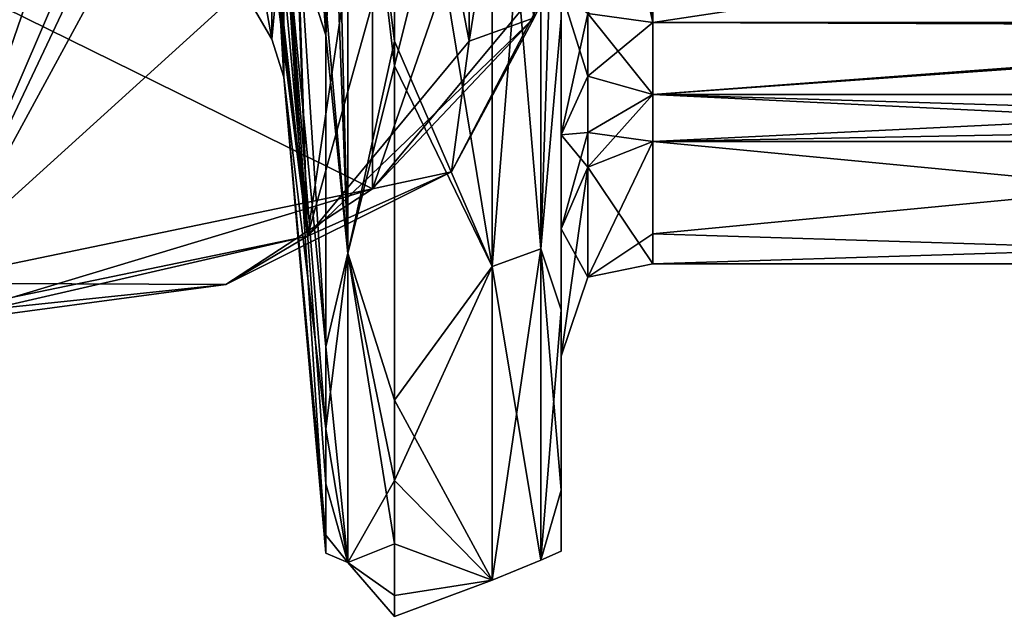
# Model space of a CAD drawing. Header units: millimetres. Extents: x -122 to 122, y -98 to 94.
# Tile 159 of 256: x -43 to -22, y -63 to -50. Entities that reach past the tile are written whole.
import ezdxf

# ---------------------------------------------------------------- set-up
doc = ezdxf.new("R2010")
doc.units = ezdxf.units.MM
doc.header["$LTSCALE"] = 26.699852
for name, color, linetype in [('2962', 7, 'CONTINUOUS'), ('2963', 7, 'CONTINUOUS'), ('2966', 7, 'CONTINUOUS'), ('2967', 7, 'CONTINUOUS'), ('2968', 7, 'CONTINUOUS'), ('2973', 7, 'CONTINUOUS'), ('2974', 7, 'CONTINUOUS'), ('2976', 7, 'CONTINUOUS'), ('3018', 7, 'CONTINUOUS'), ('3021', 7, 'CONTINUOUS'), ('3022', 7, 'CONTINUOUS'), ('3056', 7, 'CONTINUOUS'), ('3087', 7, 'CONTINUOUS'), ('3088', 7, 'CONTINUOUS'), ('3092', 7, 'CONTINUOUS'), ('3093', 7, 'CONTINUOUS'), ('3101', 7, 'CONTINUOUS'), ('3104', 7, 'CONTINUOUS'), ('3105', 7, 'CONTINUOUS'), ('3120', 7, 'CONTINUOUS'), ('3132', 7, 'CONTINUOUS'), ('3134', 7, 'CONTINUOUS'), ('3135', 7, 'CONTINUOUS'), ('3175', 7, 'CONTINUOUS'), ('3176', 7, 'CONTINUOUS')]:
    doc.layers.add(name, color=color, linetype=linetype)

msp = doc.modelspace()

# ---------------------------------------------------------------- linework, layer by layer
at = {"layer": '2962', "color": 250, "linetype": 'Continuous', "true_color": 0x323232}
for points in [[(-8.5, -52.826, 17.019), (-29.5, -52.826, 17.019), (-29.5, -54.835, 8.565), (-8.5, -52.826, 17.019)], [(-8.5, -55.493, 0.859), (-8.5, -52.826, 17.019), (-29.5, -54.835, 8.565), (-8.5, -55.493, 0.859)], [(-8.5, -52.826, -17.019), (-8.5, -54.835, -8.563), (-29.5, -52.826, -17.019), (-8.5, -52.826, -17.019)], [(-29.5, -52.826, -17.019), (-8.5, -54.835, -8.563), (-29.5, -55.493, -0.85), (-29.5, -52.826, -17.019)], [(-8.5, -54.835, -8.563), (-8.5, -55.493, 0.859), (-29.5, -55.493, -0.85), (-8.5, -54.835, -8.563)], [(-29.5, -55.493, -0.85), (-8.5, -55.493, 0.859), (-29.5, -54.835, 8.565), (-29.5, -55.493, -0.85)]]:
    msp.add_3dface(points, dxfattribs=at)
at = {"layer": '2963', "color": 250, "linetype": 'Continuous', "true_color": 0x323232}
for points in [[(-37.535, -37.075, 35.633), (-37.535, -47.674, 19.272), (-36.62, -50.512, 35.745), (-37.535, -37.075, 35.633)], [(-36.62, -42.233, 45.228), (-37.535, -37.075, 35.633), (-36.62, -50.512, 35.745), (-36.62, -42.233, 45.228)], [(-37.535, -47.78, -19.007), (-37.535, -43.297, -27.742), (-36.62, -57.302, -23.36), (-37.535, -47.78, -19.007)], [(-36.62, -57.302, -23.36), (-37.535, -43.297, -27.742), (-36.62, -49.826, -36.695), (-36.62, -57.302, -23.36)], [(-37.535, -47.674, 19.272), (-37.535, -51.422, 0.142), (-36.62, -59.081, 18.403), (-37.535, -47.674, 19.272)], [(-36.62, -50.512, 35.745), (-37.535, -47.674, 19.272), (-36.62, -59.081, 18.403), (-36.62, -50.512, 35.745)], [(-37.535, -51.422, 0.142), (-37.535, -47.78, -19.007), (-36.62, -61.794, -3.275), (-37.535, -51.422, 0.142)], [(-36.62, -61.794, -3.275), (-37.535, -47.78, -19.007), (-36.62, -60.283, -13.973), (-36.62, -61.794, -3.275)], [(-36.62, -60.283, -13.973), (-37.535, -47.78, -19.007), (-36.62, -57.302, -23.36), (-36.62, -60.283, -13.973)], [(-36.62, -59.081, 18.403), (-37.535, -51.422, 0.142), (-36.62, -61.401, 7.691), (-36.62, -59.081, 18.403)], [(-36.62, -61.401, 7.691), (-37.535, -51.422, 0.142), (-36.62, -61.794, -3.275), (-36.62, -61.401, 7.691)]]:
    msp.add_3dface(points, dxfattribs=at)
at = {"layer": '2966', "color": 250, "linetype": 'Continuous', "true_color": 0x323232}
for points in [[(-39.399, -35.981, -38.32), (-54.764, -35.981, -38.32), (-45.5, -56.642, -74.107), (-39.399, -35.981, -38.32)], [(-37.015, -54.885, -71.063), (-39.399, -35.981, -38.32), (-45.5, -56.642, -74.107), (-37.015, -54.885, -71.063)], [(-38.943, -38.678, -42.992), (-39.399, -35.981, -38.32), (-37.015, -54.885, -71.063), (-38.943, -38.678, -42.992)], [(-38.612, -40.62, -46.356), (-38.943, -38.678, -42.992), (-37.015, -54.885, -71.063), (-38.612, -40.62, -46.356)], [(-38.261, -41.261, -47.467), (-38.612, -40.62, -46.356), (-37.015, -54.885, -71.063), (-38.261, -41.261, -47.467)], [(-37.496, -41.784, -48.372), (-38.261, -41.261, -47.467), (-37.015, -54.885, -71.063), (-37.496, -41.784, -48.372)], [(-35.126, -42.257, -49.192), (-37.496, -41.784, -48.372), (-37.015, -54.885, -71.063), (-35.126, -42.257, -49.192)], [(-33.5, -50.642, -63.715), (-35.126, -42.257, -49.192), (-37.015, -54.885, -71.063), (-33.5, -50.642, -63.715)], [(-33.5, -42.257, -49.192), (-35.126, -42.257, -49.192), (-33.5, -50.642, -63.715), (-33.5, -42.257, -49.192)]]:
    msp.add_3dface(points, dxfattribs=at)
at = {"layer": '2967', "color": 250, "linetype": 'Continuous', "true_color": 0x323232}
for points in [[(-33, -42.641, 46.715), (-35.126, -42.641, 46.715), (-35.126, -51.179, 37.166), (-33, -42.641, 46.715)], [(-33, -55.55, 30.245), (-33, -42.641, 46.715), (-35.126, -51.179, 37.166), (-33, -55.55, 30.245)], [(-33, -42.641, -46.715), (-33, -55.55, -30.244), (-35.126, -42.641, -46.715), (-33, -42.641, -46.715)], [(-35.126, -42.641, -46.715), (-33, -55.55, -30.244), (-35.126, -50.638, -37.899), (-35.126, -42.641, -46.715)], [(-35.126, -50.638, -37.899), (-33, -55.55, -30.244), (-35.126, -58.458, -24.151), (-35.126, -50.638, -37.899)], [(-35.126, -60.207, 19.384), (-33, -55.55, 30.245), (-35.126, -51.179, 37.166), (-35.126, -60.207, 19.384)], [(-33, -62.379, 10.463), (-33, -55.55, 30.245), (-35.126, -60.207, 19.384), (-33, -62.379, 10.463)], [(-33, -55.55, -30.244), (-33, -62.379, -10.463), (-35.126, -58.458, -24.151), (-33, -55.55, -30.244)], [(-35.126, -58.458, -24.151), (-33, -62.379, -10.463), (-35.126, -61.591, -14.391), (-35.126, -58.458, -24.151)], [(-35.126, -62.713, 8.222), (-33, -62.379, 10.463), (-35.126, -60.207, 19.384), (-35.126, -62.713, 8.222)], [(-35.126, -61.591, -14.391), (-33, -62.379, -10.463), (-35.126, -63.168, -3.224), (-35.126, -61.591, -14.391)], [(-33, -62.379, -10.463), (-33, -62.379, 10.463), (-35.126, -63.168, -3.224), (-33, -62.379, -10.463)], [(-35.126, -63.168, -3.224), (-33, -62.379, 10.463), (-35.126, -62.713, 8.222), (-35.126, -63.168, -3.224)]]:
    msp.add_3dface(points, dxfattribs=at)
at = {"layer": '2968', "color": 250, "linetype": 'Continuous', "true_color": 0x323232}
for points in [[(-31.5, -50.138, 36.045), (-31.5, -56.494, 24.928), (-31.5, -38.195, 32.322), (-31.5, -50.138, 36.045)], [(-31.5, -38.195, 32.322), (-31.5, -56.494, 24.928), (-31.5, -42.774, 25.96), (-31.5, -38.195, 32.322)], [(-31.5, -56.496, -24.926), (-31.5, -50.139, -36.043), (-31.5, -42.732, -26.028), (-31.5, -56.496, -24.926)], [(-31.5, -46.297, -18.979), (-31.5, -56.496, -24.926), (-31.5, -42.732, -26.028), (-31.5, -46.297, -18.979)], [(-31.5, -42.774, 25.96), (-31.5, -56.494, 24.928), (-31.5, -49.554, 20.165), (-31.5, -42.774, 25.96)], [(-31.5, -49.554, -20.165), (-31.5, -56.496, -24.926), (-31.5, -46.297, -18.979), (-31.5, -49.554, -20.165)], [(-31.5, -52.68, -19.999), (-31.5, -56.496, -24.926), (-31.5, -49.554, -20.165), (-31.5, -52.68, -19.999)], [(-31.5, -49.554, 20.165), (-31.5, -56.494, 24.928), (-31.5, -52.68, 19.999), (-31.5, -49.554, 20.165)], [(-31.5, -54.73, -17.633), (-31.5, -56.496, -24.926), (-31.5, -52.68, -19.999), (-31.5, -54.73, -17.633)], [(-31.5, -56.494, 24.928), (-31.5, -60.422, 12.739), (-31.5, -52.68, 19.999), (-31.5, -56.494, 24.928)], [(-31.5, -52.68, 19.999), (-31.5, -60.422, 12.739), (-31.5, -54.73, 17.633), (-31.5, -52.68, 19.999)], [(-31.5, -60.422, -12.736), (-31.5, -56.496, -24.926), (-31.5, -54.73, -17.633), (-31.5, -60.422, -12.736)], [(-31.5, -57.5, 0), (-31.5, -60.422, -12.736), (-31.5, -54.73, -17.633), (-31.5, -57.5, 0)], [(-31.5, -60.422, 12.739), (-31.5, -61.75, 0.001), (-31.5, -54.73, 17.633), (-31.5, -60.422, 12.739)], [(-31.5, -54.73, 17.633), (-31.5, -61.75, 0.001), (-31.5, -57.5, 0), (-31.5, -54.73, 17.633)], [(-31.5, -61.75, 0.001), (-31.5, -60.422, -12.736), (-31.5, -57.5, 0), (-31.5, -61.75, 0.001)]]:
    msp.add_3dface(points, dxfattribs=at)
at = {"layer": '2973', "color": 250, "linetype": 'Continuous', "true_color": 0x323232}
for points in [[(-38.573, -49.25, 0), (-38.573, -46.188, -17.096), (-37.795, -50.596, 0.14), (-38.573, -49.25, 0)], [(-37.795, -50.596, 0.14), (-38.573, -46.188, -17.096), (-37.795, -47.012, -18.704), (-37.795, -50.596, 0.14)], [(-38.573, -46.188, 17.096), (-38.573, -49.25, 0), (-37.795, -50.596, 0.14), (-38.573, -46.188, 17.096)], [(-37.795, -46.909, 18.962), (-38.573, -46.188, 17.096), (-37.795, -50.596, 0.14), (-37.795, -46.909, 18.962)]]:
    msp.add_3dface(points, dxfattribs=at)
at = {"layer": '2974', "color": 250, "linetype": 'Continuous', "true_color": 0x323232}
for points in [[(-17.13, -48.358, -17.601), (-8.5, -50.238, -18.285), (-29.5, -50.238, -18.285), (-17.13, -48.358, -17.601)], [(-29.5, -48.358, -17.601), (-17.13, -48.358, -17.601), (-29.5, -50.238, -18.285), (-29.5, -48.358, -17.601)]]:
    msp.add_3dface(points, dxfattribs=at)
at = {"layer": '2976', "color": 250, "linetype": 'Continuous', "true_color": 0x323232}
for points in [[(-31.5, -41.982, -68.715), (-31.5, -48.91, -64.715), (-35.601, -53.86, -73.288), (-31.5, -41.982, -68.715)], [(-31.5, -41.982, -68.715), (-35.601, -53.86, -73.288), (-35.601, -46.932, -77.288), (-31.5, -41.982, -68.715)], [(-35.601, -53.86, -73.288), (-45.5, -55.91, -76.839), (-35.601, -46.932, -77.288), (-35.601, -53.86, -73.288)], [(-35.601, -46.932, -77.288), (-45.5, -55.91, -76.839), (-45.5, -48.982, -80.839), (-35.601, -46.932, -77.288)]]:
    msp.add_3dface(points, dxfattribs=at)
at = {"layer": '3018', "color": 250, "linetype": 'Continuous', "true_color": 0x323232}
for points in [[(-39.399, -35.981, 38.32), (-45.5, -56.642, 74.107), (-54.764, -35.981, 38.32), (-39.399, -35.981, 38.32)], [(-39.067, -37.945, 41.722), (-45.5, -56.642, 74.107), (-39.399, -35.981, 38.32), (-39.067, -37.945, 41.722)], [(-38.612, -40.62, 46.356), (-45.5, -56.642, 74.107), (-39.067, -37.945, 41.722), (-38.612, -40.62, 46.356)], [(-38.235, -41.287, 47.512), (-45.5, -56.642, 74.107), (-38.612, -40.62, 46.356), (-38.235, -41.287, 47.512)], [(-37.445, -41.808, 48.413), (-45.5, -56.642, 74.107), (-38.235, -41.287, 47.512), (-37.445, -41.808, 48.413)], [(-37.015, -54.885, 71.063), (-45.5, -56.642, 74.107), (-37.445, -41.808, 48.413), (-37.015, -54.885, 71.063)], [(-35.126, -42.257, 49.192), (-37.015, -54.885, 71.063), (-37.445, -41.808, 48.413), (-35.126, -42.257, 49.192)], [(-33.5, -50.642, 63.715), (-37.015, -54.885, 71.063), (-33.5, -42.257, 49.192), (-33.5, -50.642, 63.715)], [(-33.5, -42.257, 49.192), (-37.015, -54.885, 71.063), (-35.126, -42.257, 49.192), (-33.5, -42.257, 49.192)]]:
    msp.add_3dface(points, dxfattribs=at)
at = {"layer": '3021', "color": 250, "linetype": 'Continuous', "true_color": 0x323232}
for points in [[(-45.5, -48.982, 80.839), (-35.601, -53.86, 73.288), (-35.601, -46.932, 77.288), (-45.5, -48.982, 80.839)], [(-35.601, -53.86, 73.288), (-31.5, -48.91, 64.715), (-35.601, -46.932, 77.288), (-35.601, -53.86, 73.288)], [(-45.5, -55.91, 76.839), (-35.601, -53.86, 73.288), (-45.5, -48.982, 80.839), (-45.5, -55.91, 76.839)]]:
    msp.add_3dface(points, dxfattribs=at)
at = {"layer": '3022', "color": 250, "linetype": 'Continuous', "true_color": 0x323232}
for points in [[(-8.5, -50.238, 18.285), (-17.13, -48.358, 17.601), (-29.5, -48.358, 17.601), (-8.5, -50.238, 18.285)], [(-29.5, -50.238, 18.285), (-8.5, -50.238, 18.285), (-29.5, -48.358, 17.601), (-29.5, -50.238, 18.285)]]:
    msp.add_3dface(points, dxfattribs=at)
at = {"layer": '3056', "color": 250, "linetype": 'Continuous', "true_color": 0x323232}
for points in [[(-37.795, -46.909, 18.962), (-37.795, -50.596, 0.14), (-37.535, -51.422, 0.142), (-37.795, -46.909, 18.962)], [(-37.795, -46.909, 18.962), (-37.535, -51.422, 0.142), (-37.535, -47.674, 19.272), (-37.795, -46.909, 18.962)], [(-37.795, -50.596, 0.14), (-37.795, -47.012, -18.704), (-37.535, -47.78, -19.007), (-37.795, -50.596, 0.14)], [(-37.795, -50.596, 0.14), (-37.535, -47.78, -19.007), (-37.535, -51.422, 0.142), (-37.795, -50.596, 0.14)]]:
    msp.add_3dface(points, dxfattribs=at)
at = {"layer": '3087', "color": 250, "linetype": 'Continuous', "true_color": 0x323232}
for points in [[(-33.5, -50.642, 63.715), (-33.5, -42.257, 49.192), (-32.086, -41.75, 49.485), (-33.5, -50.642, 63.715)], [(-32.086, -50.135, 64.008), (-33.5, -50.642, 63.715), (-32.086, -41.75, 49.485), (-32.086, -50.135, 64.008)]]:
    msp.add_3dface(points, dxfattribs=at)
at = {"layer": '3088', "color": 250, "linetype": 'Continuous', "true_color": 0x323232}
for points in [[(-31.5, -48.91, 64.715), (-35.601, -53.86, 73.288), (-32.086, -50.135, 64.008), (-31.5, -48.91, 64.715)], [(-35.601, -53.86, 73.288), (-33.883, -53.489, 69.816), (-32.086, -50.135, 64.008), (-35.601, -53.86, 73.288)], [(-33.883, -53.489, 69.816), (-33.5, -50.642, 63.715), (-32.086, -50.135, 64.008), (-33.883, -53.489, 69.816)], [(-37.015, -54.885, 71.063), (-33.5, -50.642, 63.715), (-33.883, -53.489, 69.816), (-37.015, -54.885, 71.063)], [(-38.793, -55.944, 74.069), (-37.015, -54.885, 71.063), (-33.883, -53.489, 69.816), (-38.793, -55.944, 74.069)], [(-35.601, -53.86, 73.288), (-38.793, -55.944, 74.069), (-33.883, -53.489, 69.816), (-35.601, -53.86, 73.288)], [(-35.601, -53.86, 73.288), (-45.5, -55.91, 76.839), (-38.793, -55.944, 74.069), (-35.601, -53.86, 73.288)], [(-45.5, -56.642, 74.107), (-37.015, -54.885, 71.063), (-45.5, -56.842, 75.625), (-45.5, -56.642, 74.107)], [(-45.5, -56.842, 75.625), (-37.015, -54.885, 71.063), (-38.793, -55.944, 74.069), (-45.5, -56.842, 75.625)], [(-45.5, -55.91, 76.839), (-45.5, -56.842, 75.625), (-38.793, -55.944, 74.069), (-45.5, -55.91, 76.839)]]:
    msp.add_3dface(points, dxfattribs=at)
at = {"layer": '3092', "color": 250, "linetype": 'Continuous', "true_color": 0x323232}
msp.add_3dface([(-33.5, -42.257, -49.192), (-33.5, -50.642, -63.715), (-32.086, -50.135, -64.008), (-33.5, -42.257, -49.192)], dxfattribs=at)
at = {"layer": '3093', "color": 250, "linetype": 'Continuous', "true_color": 0x323232}
for points in [[(-35.601, -53.86, -73.288), (-31.5, -48.91, -64.715), (-33.883, -53.489, -69.816), (-35.601, -53.86, -73.288)], [(-31.5, -48.91, -64.715), (-32.086, -50.135, -64.008), (-33.883, -53.489, -69.816), (-31.5, -48.91, -64.715)], [(-33.5, -50.642, -63.715), (-37.015, -54.885, -71.063), (-32.086, -50.135, -64.008), (-33.5, -50.642, -63.715)], [(-32.086, -50.135, -64.008), (-37.015, -54.885, -71.063), (-33.883, -53.489, -69.816), (-32.086, -50.135, -64.008)], [(-33.883, -53.489, -69.816), (-37.015, -54.885, -71.063), (-38.793, -55.944, -74.069), (-33.883, -53.489, -69.816)], [(-35.601, -53.86, -73.288), (-33.883, -53.489, -69.816), (-38.793, -55.944, -74.069), (-35.601, -53.86, -73.288)], [(-45.5, -55.91, -76.839), (-35.601, -53.86, -73.288), (-45.5, -56.842, -75.625), (-45.5, -55.91, -76.839)], [(-35.601, -53.86, -73.288), (-38.793, -55.944, -74.069), (-45.5, -56.842, -75.625), (-35.601, -53.86, -73.288)], [(-37.015, -54.885, -71.063), (-45.5, -56.642, -74.107), (-38.793, -55.944, -74.069), (-37.015, -54.885, -71.063)], [(-38.793, -55.944, -74.069), (-45.5, -56.642, -74.107), (-45.5, -56.842, -75.625), (-38.793, -55.944, -74.069)]]:
    msp.add_3dface(points, dxfattribs=at)
at = {"layer": '3101', "color": 250, "linetype": 'Continuous', "true_color": 0x323232}
for points in [[(-29.5, -54.835, 8.565), (-29.5, -52.826, 17.019), (-30.914, -55.783, 5.816), (-29.5, -54.835, 8.565)], [(-30.914, -55.783, 5.816), (-29.5, -52.826, 17.019), (-30.914, -53.384, 17.199), (-30.914, -55.783, 5.816)], [(-29.5, -52.826, -17.019), (-29.5, -55.493, -0.85), (-30.914, -53.384, -17.199), (-29.5, -52.826, -17.019)], [(-31.5, -54.73, 17.633), (-31.5, -57.5, 0), (-30.914, -53.384, 17.199), (-31.5, -54.73, 17.633)], [(-31.5, -57.5, 0), (-30.914, -55.783, 5.816), (-30.914, -53.384, 17.199), (-31.5, -57.5, 0)], [(-31.5, -54.73, -17.633), (-30.914, -53.384, -17.199), (-30.914, -55.783, -5.816), (-31.5, -54.73, -17.633)], [(-30.914, -53.384, -17.199), (-29.5, -55.493, -0.85), (-30.914, -55.783, -5.816), (-30.914, -53.384, -17.199)], [(-31.5, -57.5, 0), (-31.5, -54.73, -17.633), (-30.914, -55.783, -5.816), (-31.5, -57.5, 0)], [(-29.5, -55.493, -0.85), (-29.5, -54.835, 8.565), (-30.914, -55.783, 5.816), (-29.5, -55.493, -0.85)], [(-30.914, -55.783, -5.816), (-29.5, -55.493, -0.85), (-30.914, -55.783, 5.816), (-30.914, -55.783, -5.816)], [(-31.5, -57.5, 0), (-30.914, -55.783, -5.816), (-30.914, -55.783, 5.816), (-31.5, -57.5, 0)]]:
    msp.add_3dface(points, dxfattribs=at)
at = {"layer": '3104', "color": 250, "linetype": 'Continuous', "true_color": 0x323232}
msp.add_3dface([(-29.5, -48.358, -17.601), (-29.5, -50.238, -18.285), (-30.914, -50.038, -18.836), (-29.5, -48.358, -17.601)], dxfattribs=at)
at = {"layer": '3105', "color": 250, "linetype": 'Continuous', "true_color": 0x323232}
for points in [[(-29.5, -50.238, 18.285), (-29.923, -48.345, 17.644), (-30.914, -50.038, 18.836), (-29.5, -50.238, 18.285)], [(-29.923, -48.345, 17.644), (-29.5, -50.238, 18.285), (-29.712, -48.355, 17.612), (-29.923, -48.345, 17.644)], [(-29.5, -50.238, 18.285), (-29.5, -48.358, 17.601), (-29.712, -48.355, 17.612), (-29.5, -50.238, 18.285)]]:
    msp.add_3dface(points, dxfattribs=at)
at = {"layer": '3120', "color": 250, "linetype": 'Continuous', "true_color": 0x323232}
for points in [[(-29.5, -50.238, -18.285), (-8.5, -50.238, -18.285), (-8.5, -50.312, -18.31), (-29.5, -50.238, -18.285)], [(-29.5, -50.238, -18.285), (-8.5, -50.312, -18.31), (-29.5, -51.801, -18.202), (-29.5, -50.238, -18.285)], [(-8.5, -50.312, -18.31), (-8.5, -51.803, -18.202), (-29.5, -51.801, -18.202), (-8.5, -50.312, -18.31)], [(-8.5, -52.826, -17.019), (-29.5, -52.826, -17.019), (-29.5, -51.801, -18.202), (-8.5, -52.826, -17.019)], [(-8.5, -52.436, -17.714), (-8.5, -52.826, -17.019), (-29.5, -51.801, -18.202), (-8.5, -52.436, -17.714)], [(-8.5, -51.803, -18.202), (-8.5, -52.436, -17.714), (-29.5, -51.801, -18.202), (-8.5, -51.803, -18.202)]]:
    msp.add_3dface(points, dxfattribs=at)
at = {"layer": '3132', "color": 250, "linetype": 'Continuous', "true_color": 0x323232}
for points in [[(-8.5, -50.238, 18.285), (-29.5, -50.238, 18.285), (-29.5, -51.801, 18.202), (-8.5, -50.238, 18.285)], [(-8.5, -50.312, 18.31), (-8.5, -50.238, 18.285), (-29.5, -51.801, 18.202), (-8.5, -50.312, 18.31)], [(-8.5, -51.803, 18.202), (-8.5, -50.312, 18.31), (-29.5, -51.801, 18.202), (-8.5, -51.803, 18.202)], [(-29.5, -52.826, 17.019), (-8.5, -51.803, 18.202), (-29.5, -51.801, 18.202), (-29.5, -52.826, 17.019)], [(-29.5, -52.826, 17.019), (-8.5, -52.436, 17.713), (-8.5, -51.803, 18.202), (-29.5, -52.826, 17.019)], [(-29.5, -52.826, 17.019), (-8.5, -52.826, 17.019), (-8.5, -52.436, 17.713), (-29.5, -52.826, 17.019)]]:
    msp.add_3dface(points, dxfattribs=at)
at = {"layer": '3134', "color": 250, "linetype": 'Continuous', "true_color": 0x323232}
for points in [[(-31.5, -52.68, -19.999), (-31.5, -49.554, -20.165), (-30.914, -51.403, -18.947), (-31.5, -52.68, -19.999)], [(-31.5, -49.554, -20.165), (-30.914, -50.038, -18.836), (-30.914, -51.403, -18.947), (-31.5, -49.554, -20.165)], [(-30.914, -50.038, -18.836), (-29.5, -50.238, -18.285), (-29.5, -51.801, -18.202), (-30.914, -50.038, -18.836)], [(-30.914, -50.038, -18.836), (-29.5, -51.801, -18.202), (-30.914, -51.403, -18.947), (-30.914, -50.038, -18.836)], [(-31.5, -52.68, -19.999), (-30.914, -51.403, -18.947), (-30.914, -52.633, -18.345), (-31.5, -52.68, -19.999)], [(-30.914, -51.403, -18.947), (-29.5, -51.801, -18.202), (-30.914, -52.633, -18.345), (-30.914, -51.403, -18.947)], [(-29.5, -51.801, -18.202), (-29.5, -52.826, -17.019), (-30.914, -52.633, -18.345), (-29.5, -51.801, -18.202)], [(-30.914, -53.384, -17.199), (-31.5, -52.68, -19.999), (-30.914, -52.633, -18.345), (-30.914, -53.384, -17.199)], [(-31.5, -54.73, -17.633), (-31.5, -52.68, -19.999), (-30.914, -53.384, -17.199), (-31.5, -54.73, -17.633)], [(-29.5, -52.826, -17.019), (-30.914, -53.384, -17.199), (-30.914, -52.633, -18.345), (-29.5, -52.826, -17.019)]]:
    msp.add_3dface(points, dxfattribs=at)
at = {"layer": '3135', "color": 250, "linetype": 'Continuous', "true_color": 0x323232}
for points in [[(-31.5, -49.554, 20.165), (-31.5, -52.68, 19.999), (-30.914, -50.038, 18.836), (-31.5, -49.554, 20.165)], [(-30.914, -50.038, 18.836), (-31.5, -52.68, 19.999), (-30.914, -51.403, 18.947), (-30.914, -50.038, 18.836)], [(-29.5, -50.238, 18.285), (-30.914, -50.038, 18.836), (-30.914, -51.403, 18.947), (-29.5, -50.238, 18.285)], [(-29.5, -51.801, 18.202), (-29.5, -50.238, 18.285), (-30.914, -51.403, 18.947), (-29.5, -51.801, 18.202)], [(-31.5, -52.68, 19.999), (-30.914, -52.633, 18.345), (-30.914, -51.403, 18.947), (-31.5, -52.68, 19.999)], [(-30.914, -52.633, 18.345), (-29.5, -51.801, 18.202), (-30.914, -51.403, 18.947), (-30.914, -52.633, 18.345)], [(-30.914, -53.384, 17.199), (-29.5, -52.826, 17.019), (-29.5, -51.801, 18.202), (-30.914, -53.384, 17.199)], [(-30.914, -53.384, 17.199), (-29.5, -51.801, 18.202), (-30.914, -52.633, 18.345), (-30.914, -53.384, 17.199)], [(-31.5, -52.68, 19.999), (-31.5, -54.73, 17.633), (-30.914, -52.633, 18.345), (-31.5, -52.68, 19.999)], [(-31.5, -54.73, 17.633), (-30.914, -53.384, 17.199), (-30.914, -52.633, 18.345), (-31.5, -54.73, 17.633)]]:
    msp.add_3dface(points, dxfattribs=at)
at = {"layer": '3175', "color": 250, "linetype": 'Continuous', "true_color": 0x323232}
for points in [[(-31.5, -50.138, 36.045), (-31.5, -41.63, 45.607), (-31.939, -55.164, 30.034), (-31.5, -50.138, 36.045)], [(-31.939, -55.164, 30.034), (-31.5, -41.63, 45.607), (-31.939, -42.345, 46.39), (-31.939, -55.164, 30.034)], [(-33, -42.641, -46.715), (-31.929, -42.338, -46.383), (-31.939, -55.164, -30.034), (-33, -42.641, -46.715)], [(-33, -42.641, 46.715), (-33, -55.55, 30.245), (-31.939, -42.345, 46.39), (-33, -42.641, 46.715)], [(-33, -55.55, 30.245), (-31.939, -55.164, 30.034), (-31.939, -42.345, 46.39), (-33, -55.55, 30.245)], [(-31.929, -42.338, -46.383), (-31.5, -50.139, -36.043), (-31.939, -55.164, -30.034), (-31.929, -42.338, -46.383)], [(-33, -55.55, -30.244), (-33, -42.641, -46.715), (-31.939, -55.164, -30.034), (-33, -55.55, -30.244)], [(-31.5, -56.494, 24.928), (-31.5, -50.138, 36.045), (-31.939, -55.164, 30.034), (-31.5, -56.494, 24.928)], [(-31.5, -50.139, -36.043), (-31.5, -56.496, -24.926), (-31.939, -55.164, -30.034), (-31.5, -50.139, -36.043)], [(-33, -55.55, 30.245), (-33, -62.379, 10.463), (-31.939, -55.164, 30.034), (-33, -55.55, 30.245)], [(-33, -62.379, 10.463), (-31.939, -61.945, 10.391), (-31.939, -55.164, 30.034), (-33, -62.379, 10.463)], [(-33, -55.55, -30.244), (-31.939, -55.164, -30.034), (-31.939, -61.945, -10.391), (-33, -55.55, -30.244)], [(-31.5, -56.496, -24.926), (-31.5, -60.422, -12.736), (-31.939, -55.164, -30.034), (-31.5, -56.496, -24.926)], [(-31.939, -55.164, -30.034), (-31.5, -60.422, -12.736), (-31.939, -61.945, -10.391), (-31.939, -55.164, -30.034)], [(-31.939, -61.945, 10.391), (-31.5, -56.494, 24.928), (-31.939, -55.164, 30.034), (-31.939, -61.945, 10.391)], [(-33, -62.379, -10.463), (-33, -55.55, -30.244), (-31.939, -61.945, -10.391), (-33, -62.379, -10.463)], [(-31.5, -60.422, 12.739), (-31.5, -56.494, 24.928), (-31.939, -61.945, 10.391), (-31.5, -60.422, 12.739)], [(-31.5, -60.422, -12.736), (-31.5, -61.75, 0.001), (-31.939, -61.945, -10.391), (-31.5, -60.422, -12.736)], [(-31.5, -61.75, 0.001), (-31.5, -60.422, 12.739), (-31.939, -61.945, 10.391), (-31.5, -61.75, 0.001)], [(-31.939, -61.945, -10.391), (-31.5, -61.75, 0.001), (-31.939, -61.945, 10.391), (-31.939, -61.945, -10.391)], [(-33, -62.379, 10.463), (-33, -62.379, -10.463), (-31.939, -61.945, 10.391), (-33, -62.379, 10.463)], [(-33, -62.379, -10.463), (-31.939, -61.945, -10.391), (-31.939, -61.945, 10.391), (-33, -62.379, -10.463)]]:
    msp.add_3dface(points, dxfattribs=at)
at = {"layer": '3176', "color": 250, "linetype": 'Continuous', "true_color": 0x323232}
for points in [[(-36.62, -42.233, 45.228), (-36.62, -50.512, 35.745), (-36.138, -42.521, 46.291), (-36.62, -42.233, 45.228)], [(-36.62, -49.826, -36.695), (-36.62, -42.233, -45.228), (-36.139, -55.261, -29.952), (-36.62, -49.826, -36.695)], [(-36.139, -55.261, -29.952), (-36.62, -42.233, -45.228), (-36.468, -42.39, -45.816), (-36.139, -55.261, -29.952)], [(-36.139, -42.521, -46.291), (-36.139, -55.261, -29.952), (-36.468, -42.39, -45.816), (-36.139, -42.521, -46.291)], [(-36.138, -42.521, 46.291), (-36.62, -50.512, 35.745), (-36.139, -55.262, 29.95), (-36.138, -42.521, 46.291)], [(-35.126, -42.641, -46.715), (-35.126, -50.638, -37.899), (-36.139, -42.521, -46.291), (-35.126, -42.641, -46.715)], [(-35.126, -50.638, -37.899), (-36.139, -55.261, -29.952), (-36.139, -42.521, -46.291), (-35.126, -50.638, -37.899)], [(-35.126, -51.179, 37.166), (-36.138, -42.521, 46.291), (-36.139, -55.262, 29.95), (-35.126, -51.179, 37.166)], [(-35.126, -51.179, 37.166), (-35.126, -42.641, 46.715), (-36.138, -42.521, 46.291), (-35.126, -51.179, 37.166)], [(-36.62, -57.302, -23.36), (-36.62, -49.826, -36.695), (-36.139, -55.261, -29.952), (-36.62, -57.302, -23.36)], [(-36.62, -50.512, 35.745), (-36.62, -59.081, 18.403), (-36.139, -55.262, 29.95), (-36.62, -50.512, 35.745)], [(-35.126, -50.638, -37.899), (-35.126, -58.458, -24.151), (-36.139, -55.261, -29.952), (-35.126, -50.638, -37.899)], [(-35.126, -60.207, 19.384), (-35.126, -51.179, 37.166), (-36.139, -55.262, 29.95), (-35.126, -60.207, 19.384)], [(-36.139, -61.996, -10.36), (-36.62, -57.302, -23.36), (-36.139, -55.261, -29.952), (-36.139, -61.996, -10.36)], [(-36.139, -55.262, 29.95), (-36.62, -59.081, 18.403), (-36.139, -61.997, 10.358), (-36.139, -55.262, 29.95)], [(-35.126, -58.458, -24.151), (-35.126, -61.591, -14.391), (-36.139, -55.261, -29.952), (-35.126, -58.458, -24.151)], [(-35.126, -61.591, -14.391), (-36.139, -61.996, -10.36), (-36.139, -55.261, -29.952), (-35.126, -61.591, -14.391)], [(-35.126, -60.207, 19.384), (-36.139, -55.262, 29.95), (-36.139, -61.997, 10.358), (-35.126, -60.207, 19.384)], [(-36.62, -60.283, -13.973), (-36.62, -57.302, -23.36), (-36.139, -61.996, -10.36), (-36.62, -60.283, -13.973)], [(-36.62, -59.081, 18.403), (-36.62, -61.401, 7.691), (-36.139, -61.997, 10.358), (-36.62, -59.081, 18.403)], [(-35.126, -62.713, 8.222), (-35.126, -60.207, 19.384), (-36.139, -61.997, 10.358), (-35.126, -62.713, 8.222)], [(-36.62, -61.794, -3.275), (-36.62, -60.283, -13.973), (-36.139, -61.996, -10.36), (-36.62, -61.794, -3.275)], [(-36.62, -61.401, 7.691), (-36.62, -61.794, -3.275), (-36.139, -61.997, 10.358), (-36.62, -61.401, 7.691)], [(-35.126, -61.591, -14.391), (-35.126, -63.168, -3.224), (-36.139, -61.996, -10.36), (-35.126, -61.591, -14.391)], [(-36.139, -61.997, 10.358), (-36.62, -61.794, -3.275), (-36.139, -61.996, -10.36), (-36.139, -61.997, 10.358)], [(-35.126, -63.168, -3.224), (-35.126, -62.713, 8.222), (-36.139, -61.996, -10.36), (-35.126, -63.168, -3.224)], [(-35.126, -62.713, 8.222), (-36.139, -61.997, 10.358), (-36.139, -61.996, -10.36), (-35.126, -62.713, 8.222)]]:
    msp.add_3dface(points, dxfattribs=at)

doc.saveas('drawing.dxf')
